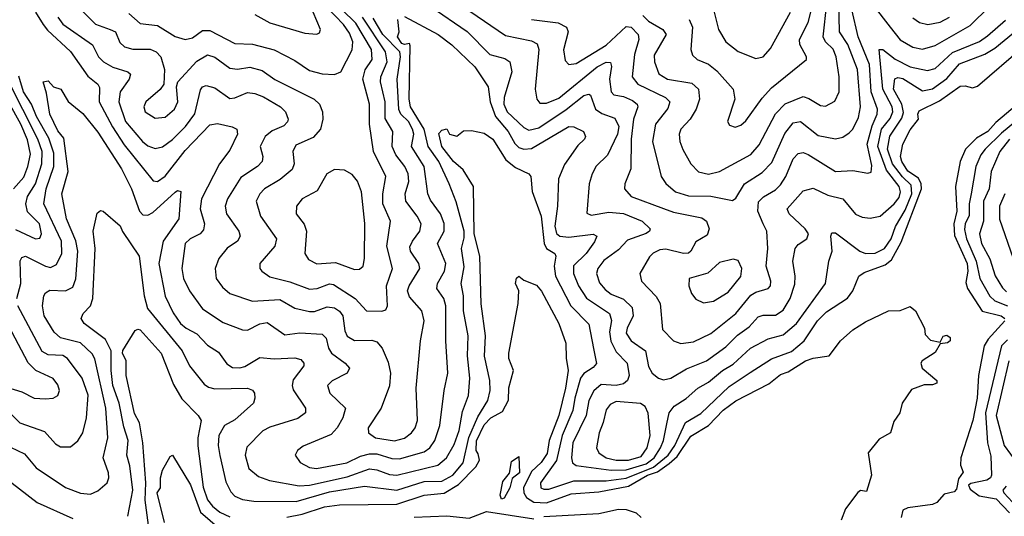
# Model space of a CAD drawing. Extents: x 1308313 to 1441400, y 959662 to 1036319.
# Tile 39 of 256: x 1342831 to 1346783, y 983080 to 985074. Entities that reach past the tile are written whole.
import ezdxf

# ---------------------------------------------------------------- set-up
doc = ezdxf.new("R2010")
doc.units = 0

msp = doc.modelspace()

# ---------------------------------------------------------------- linework, layer by layer
at = {"layer": '0CON10XD'}
for points in [[(1344885, 985075.2), (1344991.8, 985061.8), (1345025.5, 985045), (1345032.5, 985025), (1345013.4, 984953.4), (1345020.3, 984910.3), (1345035, 984894.5), (1345065, 984899.1), (1345185, 984972.4), (1345265, 985046.7), (1345285, 985044.1), (1345312.7, 985015), (1345316.5, 984995), (1345298.1, 984935), (1345288.9, 984845), (1345311.8, 984815), (1345422.4, 984762.4), (1345440, 984745), (1345432.5, 984717.5), (1345383.1, 984655), (1345370.7, 984585), (1345405.3, 984445), (1345425, 984416.4), (1345463.2, 984383.2), (1345515, 984367.1), (1345605, 984365.6), (1345692.3, 984347.7), (1345705, 984357.5), (1345740.6, 984415), (1345810.5, 984460.5), (1345849.1, 984500.9), (1345902.3, 984617.7), (1345935, 984660), (1345965, 984665.2), (1346035, 984608.8), (1346105, 984596), (1346135, 984602.7), (1346160.6, 984619.4), (1346175.4, 984635), (1346197.9, 984682.1), (1346205.2, 984725), (1346193, 984875), (1346154.9, 984975), (1346121.2, 985025), (1346115.4, 985265)], [(1343076.8, 985115), (1343135, 985056.2), (1343195, 985035.2), (1343215.4, 985025), (1343232.8, 984982.8), (1343252.2, 984965), (1343285.7, 984955.7), (1343355, 984956.3), (1343379.6, 984945), (1343398.1, 984925), (1343412.4, 984875), (1343409.4, 984815), (1343395.4, 984794.6), (1343337.5, 984745), (1343330, 984725), (1343335, 984704.5), (1343375, 984678.5), (1343415, 984682.5), (1343452.9, 984715), (1343465.3, 984745), (1343460, 984805), (1343466.4, 984825), (1343542.1, 984907.9), (1343585, 984932.9), (1343615, 984924.2), (1343675, 984879.2), (1343705, 984876.3), (1343755, 984883.9), (1343805, 984871), (1343854.8, 984834.8), (1344012.5, 984755), (1344034.8, 984734.8), (1344046.6, 984705), (1344048.2, 984675), (1344037.9, 984635), (1344009.1, 984600.9), (1343940.1, 984569.9), (1343926.9, 984545), (1343932.5, 984495), (1343925, 984472.2), (1343876.9, 984433.1), (1343813.8, 984395), (1343794.7, 984375), (1343780.7, 984345), (1343798, 984285), (1343862.5, 984195), (1343854.7, 984165), (1343794.4, 984095), (1343795.5, 984075.5), (1343803.1, 984065), (1343835, 984041.1), (1343915, 984021.7), (1343995, 983992), (1344025, 983995.2), (1344075, 984013.1), (1344091.3, 984011.3), (1344178, 983955), (1344222.5, 983905), (1344285, 983904.1), (1344300.4, 983909.6), (1344308, 983925), (1344303.6, 984005), (1344327.3, 984075), (1344304.8, 984164.8), (1344318.8, 984265), (1344289, 984335), (1344289.2, 984375), (1344300, 984445), (1344250.9, 984545), (1344234.8, 984654.8), (1344234.5, 984735), (1344208.8, 984835), (1344217.1, 984872.9), (1344245.9, 984915), (1344243.1, 984955), (1344180.4, 985060.4), (1344008.8, 985228.8)], [(1343269.5, 985099.5), (1343315, 985059.3), (1343385, 985050.8), (1343455, 985006.6), (1343495, 984994.7), (1343525, 985001.1), (1343565, 985030.8), (1343595, 985030.8), (1343695, 984978.6), (1343765, 984976.7), (1343853.1, 984953.1), (1343935, 984910.6), (1343995, 984870.9), (1344045, 984857.2), (1344095, 984853.8), (1344119.5, 984865), (1344166.1, 984953.9), (1344168.3, 984985), (1344155, 985020), (1344130.5, 985055), (1344064.5, 985125)], [(1344478.9, 985128.9), (1344626.4, 985026.4), (1344717.7, 984935), (1344778, 984918), (1344797.9, 984905), (1344805.8, 984865), (1344775, 984761.4), (1344773.8, 984735), (1344787, 984705), (1344855, 984641.2), (1344875, 984630.8), (1344915, 984640), (1345025, 984713.6), (1345095, 984769.6), (1345115, 984775.8), (1345121.5, 984771.5), (1345142.5, 984715), (1345167.2, 984697.2), (1345219, 984679), (1345235.8, 984645), (1345230, 984615), (1345189.7, 984530.3), (1345144.2, 984485.8), (1345129.1, 984455), (1345116.8, 984415), (1345107.8, 984297.8), (1345125, 984289.6), (1345195, 984301.4), (1345255, 984295.9), (1345330, 984265), (1345361.9, 984235), (1345359.4, 984225), (1345345, 984215.5), (1345270.9, 984189.1), (1345235, 984150), (1345175, 984107.3), (1345151, 984075), (1345145.7, 984055), (1345158.3, 984018.3), (1345180.8, 983990.8), (1345205, 983972.6), (1345255, 983952.3), (1345288.6, 983918.6), (1345293.8, 983885), (1345269.3, 983835), (1345265.8, 983815), (1345284.6, 983784.6), (1345342.9, 983745), (1345355, 983681.4), (1345370, 983655), (1345395, 983634.6), (1345415, 983628), (1345445, 983634.2), (1345507.5, 983672.5), (1345588, 983705), (1345665, 983760.2), (1345712, 983808), (1345758.4, 983841.6), (1345795, 983881.4), (1345815, 983887.7), (1345865, 983887.4), (1345895, 983908), (1345923.2, 983955), (1345942.6, 984012.6), (1345943.8, 984045), (1345933.5, 984105), (1345943.5, 984155), (1345955, 984171.2), (1345989.6, 984195), (1345996.5, 984215), (1345983.6, 984235), (1345919.2, 984295), (1345911.8, 984315), (1345975, 984387.1), (1346015, 984397.3), (1346075, 984369.8), (1346135, 984355.3), (1346185, 984293.6), (1346212, 984282), (1346245, 984278), (1346285, 984284.8), (1346341, 984335), (1346360.1, 984359.9), (1346366.3, 984383.7), (1346361.1, 984405), (1346310.4, 984470.4), (1346274.9, 984565), (1346289.8, 984635), (1346325, 984678), (1346335.4, 984705), (1346332.4, 984725), (1346294.9, 984795), (1346281.1, 984955), (1346295, 984955.3), (1346345, 984915.2), (1346405, 984884.5), (1346475, 984871), (1346505, 984877.7), (1346575, 984942.2), (1346682.6, 984987.4), (1346715, 985010), (1346787.7, 985072.3)], [(1344638.2, 985108.2), (1344780.4, 985010.4), (1344885, 984990), (1344907.6, 984977.6), (1344914.1, 984955), (1344900, 984795), (1344906.2, 984755), (1344919.3, 984739.3), (1344945, 984738.9), (1344995, 984759.1), (1345148.2, 984885), (1345185, 984904.3), (1345202.2, 984902.2), (1345206.5, 984886.5), (1345198.8, 984835), (1345205, 984784.5), (1345215, 984773.1), (1345255, 984766.4), (1345290.3, 984750.3), (1345309.7, 984735), (1345312.5, 984725), (1345295.2, 984675), (1345285.2, 984595.2), (1345283.5, 984475), (1345259.6, 984415), (1345258.8, 984395), (1345285, 984364.1), (1345415, 984315.6), (1345455, 984301.5), (1345569, 984279), (1345587.1, 984265), (1345598.2, 984235), (1345590.7, 984209.3), (1345545, 984182.9), (1345525.2, 984144.8), (1345515, 984136.2), (1345494.7, 984135.3), (1345425, 984153), (1345400.5, 984149.5), (1345373.2, 984136.8), (1345358.2, 984121.8), (1345320, 984055), (1345326.4, 984025), (1345385, 983962.9), (1345401.8, 983935), (1345410.9, 983830.9), (1345455, 983784.5), (1345484, 983774), (1345535, 983780.3), (1345605.2, 983814.8), (1345705.4, 983894.6), (1345765, 983967.7), (1345785, 983980), (1345835, 983994.6), (1345844.5, 984005), (1345846.1, 984025), (1345827, 984085), (1345834.2, 984155), (1345829.2, 984225), (1345815.3, 984255), (1345793, 984305), (1345796.5, 984343.5), (1345816.5, 984363.5), (1345865, 984391.1), (1345885, 984411.8), (1345906, 984444), (1345935, 984515.4), (1345955, 984536.8), (1345975, 984540.7), (1345995, 984533.6), (1346105, 984465.3), (1346175, 984468.4), (1346235, 984458.1), (1346247.7, 984462.3), (1346251.5, 984488.5), (1346232.1, 984575), (1346252.3, 984647.7), (1346272.4, 984695), (1346274.2, 984715), (1346248.1, 984785), (1346241.2, 984895), (1346195.8, 985005), (1346171, 985115)], [(1345331.6, 985091.6), (1345355, 985067.9), (1345412.3, 985035), (1345426, 985015), (1345377.9, 984932.1), (1345378.8, 984905), (1345396.9, 984856.9), (1345430.6, 984835), (1345529.3, 984819.3), (1345555.4, 984795), (1345559.6, 984755), (1345546.4, 984715), (1345521.6, 984675), (1345484.1, 984635), (1345477.8, 984615), (1345480.9, 984585), (1345493.2, 984553.2), (1345525, 984495.6), (1345555, 984463.8), (1345595, 984453.9), (1345639.2, 984465), (1345765, 984533.1), (1345798.5, 984571.5), (1345864.1, 984695.9), (1345903.5, 984736.5), (1345975, 984765.3), (1345998.3, 984758.3), (1346045, 984730), (1346065, 984727.7), (1346103.1, 984746.9), (1346120.3, 984785), (1346120.2, 984845), (1346107.6, 984925), (1346095.4, 984955.4), (1346065.1, 984985.1), (1346055.6, 985005), (1346071.1, 985138.9)], [(1345517.5, 985075), (1345531.2, 985045), (1345524.4, 984955), (1345531.9, 984931.9), (1345550, 984915), (1345595, 984895.3), (1345629.4, 984869.4), (1345694.6, 984795), (1345701.5, 984755), (1345671.9, 984665), (1345680.5, 984650.5), (1345703, 984643), (1345725, 984651.4), (1345745, 984668.1), (1345810.7, 984759.3), (1345848.9, 984801.1), (1345988.5, 984915), (1345989.1, 984925), (1345962.7, 984975), (1345960.5, 984995), (1345995, 985063.5), (1346008.5, 985115)], [(1345616.2, 985115), (1345635.4, 985035), (1345664.6, 984985), (1345715, 984946.7), (1345785, 984919.1), (1345815, 984925.6), (1345845, 984958.9), (1345925.2, 985105)], [(1346255, 985134.5), (1346324.5, 985044.5)], [(1346324.5, 985044.5), (1346365, 984994), (1346415, 984963.6), (1346455, 984955.8), (1346505, 984970.2), (1346645, 985051), (1346722.9, 985127.1)], [(1342795, 983357.4), (1342851, 983331), (1342897.9, 983275), (1343015, 983195.9), (1343075, 983173.4), (1343115, 983169.2), (1343145, 983181.8), (1343182.5, 983215), (1343189.2, 983235), (1343187.8, 983255), (1343166.2, 983315), (1343184.8, 983395.2), (1343177.1, 983515), (1343132.8, 983712.8), (1343122, 983732), (1343075, 983776.3), (1342995, 983796.7), (1342969, 983819), (1342929.2, 983885), (1342922.6, 983925), (1342927.9, 983965), (1342935, 983977.8), (1342951.9, 983988.1), (1343015, 983985.7), (1343045, 984000.8), (1343056.5, 984033.5), (1343064.9, 984145), (1343056.4, 984186.4), (1343019.3, 984275), (1343000.5, 984375), (1343025.2, 984465), (1343008.6, 984598.7), (1342985, 984628.3), (1342952.5, 984695), (1342939.2, 984779.2), (1342925.8, 984824.2), (1342945, 984828.6), (1342967.5, 984805), (1342996.2, 984795), (1343025.4, 984745.4), (1343085, 984697.5), (1343145, 984622.1), (1343239.6, 984475), (1343280.6, 984395), (1343312.6, 984305), (1343325, 984290.8), (1343345, 984289.6), (1343365, 984300), (1343455, 984381.8), (1343465, 984388.5), (1343478.1, 984385), (1343470.6, 984275), (1343406.5, 984185), (1343389.6, 984095), (1343415, 983964.3), (1343447.6, 983897.6), (1343476.6, 983855), (1343498.8, 983835), (1343542.2, 983812.2), (1343585, 983766.9), (1343629.5, 983739.5), (1343662.1, 983692.1), (1343685, 983678.2), (1343715, 983675.8), (1343735, 983681.1), (1343795, 983717.3), (1343852.5, 983712.5), (1343935, 983715.8), (1343959.2, 983709.2), (1343971.9, 983695), (1343972.2, 983685), (1343928.2, 983628.2), (1343924.4, 983605), (1343928.6, 983588.6), (1343978.9, 983515), (1343978.5, 983495), (1343947.6, 983472.4), (1343835, 983438.2), (1343806.6, 983423.4), (1343742.9, 983357.1), (1343736.1, 983325), (1343751.4, 983271.4), (1343789.6, 983239.6), (1343833.5, 983223.5), (1343952.9, 983202.9), (1343995, 983205.1), (1344145, 983239), (1344235, 983270.5), (1344265, 983267.3), (1344315, 983248.1), (1344345, 983245.5), (1344510, 983285), (1344544.6, 983315.4), (1344575, 983367.9), (1344594.5, 983425), (1344608.6, 983501.4), (1344632.5, 983565), (1344638.1, 983635), (1344628.3, 983725), (1344631.6, 983805), (1344612.8, 983905), (1344613, 983965), (1344602.4, 984015), (1344615, 984082.5), (1344604.4, 984155), (1344615, 984198.8), (1344614.5, 984225), (1344582.8, 984342.8), (1344554.8, 984415), (1344513.7, 984505), (1344470.8, 984565), (1344454.1, 984635), (1344399.5, 984725), (1344394, 984755), (1344398.8, 984968.8), (1344395, 984979.1), (1344375.8, 984974.2), (1344365, 984979.4), (1344346.9, 985005), (1344354.4, 985025.6), (1344349.2, 985075)], [(1342895, 985104.4), (1342925.1, 985055.1), (1342942.3, 985032.3), (1343035, 984947.3), (1343105, 984847.3), (1343145.4, 984815), (1343152.2, 984802.2), (1343149.8, 984745), (1343203.6, 984643.6), (1343251.2, 984571.2), (1343366.7, 984426.7), (1343385, 984424.6), (1343415, 984446.6), (1343495, 984549.5), (1343595, 984651.8), (1343625, 984656.9), (1343684.6, 984644.6), (1343702.5, 984635), (1343705.4, 984615), (1343675, 984550.6), (1343633.5, 984495), (1343560.7, 984355), (1343555.7, 984315), (1343573.1, 984255), (1343569.6, 984230.4), (1343555.9, 984214.1), (1343515, 984194.7), (1343495.9, 984175), (1343482.1, 984075), (1343488.1, 984035), (1343512.4, 983985), (1343565, 983913.2), (1343648.5, 983858.5), (1343725, 983829.2), (1343745, 983828.2), (1343795, 983852.5), (1343825, 983857.8), (1343895, 983808.7), (1343955, 983816.7), (1344045, 983810.9), (1344061.8, 983795), (1344070.9, 983755), (1344082.6, 983735), (1344137.8, 983695), (1344154.5, 983675), (1344145.6, 983655), (1344085, 983623.6), (1344066.7, 983605), (1344075.5, 983575), (1344138.5, 983515), (1344127.6, 983475), (1344105.2, 983434.8), (1344081.1, 983408.9), (1343968.9, 983361.1), (1343945.6, 983345), (1343936.9, 983325), (1343956.4, 983296.4), (1343995, 983275.9), (1344022.4, 983272.4), (1344144.8, 983294.8), (1344198.4, 983321.6), (1344235, 983330.9), (1344265, 983331.3), (1344325, 983312.8), (1344355, 983310.7), (1344455, 983339.4), (1344476.9, 983355), (1344497.4, 983385), (1344517.2, 983445), (1344534.7, 983584.7), (1344550, 983655), (1344542, 983785), (1344542, 983925), (1344533.2, 983955), (1344504.7, 983995), (1344507.6, 984015), (1344536.2, 984065), (1344542, 984095), (1344508.6, 984175), (1344534.3, 984225), (1344534.7, 984255.3), (1344520, 984295), (1344479.6, 984349.6), (1344469.3, 984375), (1344454.8, 984485), (1344403.5, 984565), (1344412.6, 984615), (1344408.1, 984635), (1344391.3, 984665), (1344360.7, 984695), (1344353.2, 984713.2), (1344345.9, 984835), (1344358.9, 984925), (1344356.6, 984945), (1344288.2, 985015), (1344250.5, 985080.6)], [(1342984.4, 985085), (1343005, 985056.3), (1343122.9, 984972.9), (1343147.4, 984925), (1343167.5, 984905), (1343205, 984883.4), (1343265.2, 984865.2), (1343275.6, 984855), (1343270.7, 984835), (1343234, 984785), (1343229.2, 984745), (1343255.6, 984665), (1343323.8, 984585), (1343345, 984567.9), (1343375, 984557.7), (1343405, 984563.6), (1343445, 984593.4), (1343496.1, 984645), (1343533.9, 984696.1), (1343556.7, 984793.3), (1343565, 984804.5), (1343579.6, 984810.4), (1343615, 984801.3), (1343675, 984757.8), (1343695, 984760.3), (1343745, 984781.4), (1343775, 984778.3), (1343809.1, 984765), (1343877.5, 984725), (1343898.5, 984705), (1343908.8, 984675), (1343906.3, 984663.7), (1343891.4, 984648.6), (1343845, 984628.4), (1343816.6, 984605), (1343795.9, 984565), (1343806.5, 984525), (1343804.7, 984505), (1343786.2, 984485), (1343719.3, 984440.7), (1343665.3, 984355), (1343656.5, 984325), (1343660.9, 984295), (1343710.7, 984225), (1343716.1, 984205), (1343705, 984185.5), (1343663.8, 984156.2), (1343630, 984115), (1343616.2, 984075), (1343620, 984035), (1343645, 984000.5), (1343674.8, 983974.8), (1343765, 983943.5), (1343875, 983950.2), (1343935, 983916.2), (1343995, 983902.4), (1344015, 983902.9), (1344065, 983921.9), (1344095, 983916.8), (1344115, 983903.4), (1344128, 983885), (1344135.5, 983825.5), (1344145, 983803.1), (1344175, 983786.7), (1344245, 983787.2), (1344265, 983780.4), (1344286.2, 983755), (1344310.6, 983699.4), (1344319.1, 983655), (1344315.4, 983604.6), (1344282, 983515), (1344230, 983435), (1344230.5, 983415), (1344259.2, 983395), (1344335, 983383.5), (1344375.5, 983394.5), (1344403.9, 983415), (1344417.8, 983435), (1344427.5, 983465), (1344422.7, 983595), (1344439.7, 983785), (1344454.1, 983865), (1344445.3, 983905), (1344395, 983961.2), (1344387.9, 983985), (1344393.7, 984005), (1344436.6, 984075), (1344433.4, 984095), (1344399.5, 984145), (1344397.5, 984162.5), (1344407.2, 984185), (1344437.7, 984225), (1344441.8, 984255), (1344426.4, 984285), (1344381.1, 984345), (1344378.7, 984375), (1344393, 984425), (1344390.7, 984455), (1344376.7, 984485), (1344341.2, 984531.2), (1344326.6, 984565), (1344328.9, 984625), (1344297.6, 984677.6), (1344297.9, 984745), (1344279.6, 984825), (1344280.8, 984845), (1344305.7, 984905), (1344299.2, 984945), (1344206.6, 985085)], [(1343775, 985095.4), (1343835, 985061.9), (1343975, 985020.8), (1344024.3, 985015.7), (1344035, 985021.2), (1344038.9, 985035), (1344008.7, 985105)], [(1344375, 985087.5), (1344510.9, 985015), (1344565, 984973.4), (1344657.5, 984885), (1344711.6, 984805), (1344719.1, 984745), (1344740.5, 984685), (1344791.8, 984625), (1344817.7, 984577.7), (1344835, 984561.7), (1344855, 984554.3), (1344885, 984556.9), (1345035, 984645.8), (1345055, 984643.9), (1345093.3, 984625), (1345101.5, 984605), (1345097.5, 984595), (1345071.2, 984568.8), (1345017.5, 984492.5), (1344994.1, 984435), (1344989.5, 984325), (1344978.4, 984245), (1344985.6, 984215.6), (1344998.5, 984205), (1345035, 984200.4), (1345133.1, 984213.1), (1345147.8, 984205), (1345138.1, 984181.9), (1345105, 984134.8), (1345054.3, 984085.7), (1345053.6, 984055), (1345073.5, 984005), (1345106.5, 983956.5), (1345197.6, 983895), (1345206.4, 983866.4), (1345198.9, 983821.1), (1345204, 983784), (1345225, 983740.8), (1345269.2, 983695), (1345277.7, 983645), (1345270.7, 983625), (1345255, 983612.1), (1345225, 983605.8), (1345165, 983610), (1345135.4, 983584.6), (1345114.8, 983545), (1345104.1, 983485), (1345050.6, 983375), (1345045.7, 983315), (1345049.4, 983295), (1345065, 983283.5), (1345205, 983264.7), (1345265, 983267.2), (1345345, 983291.4), (1345376.9, 983315), (1345402.4, 983355), (1345415.1, 983385), (1345428.8, 983451.2), (1345438.1, 983495), (1345457.5, 983522.5), (1345506.2, 983553.8), (1345552.1, 983595), (1345595, 983618.6), (1345651.2, 983665), (1345695, 983690.9), (1345764.6, 983755), (1345835, 983793), (1345895, 983808.8), (1345948.2, 983855), (1346064.7, 984015), (1346078.8, 984105), (1346091.5, 984145), (1346086.5, 984205), (1346090.9, 984219.1), (1346105, 984218.1), (1346202.8, 984145), (1346225, 984135.2), (1346265, 984137.3), (1346301.9, 984155), (1346328.5, 984195), (1346345.9, 984244.1), (1346385, 984309), (1346411.6, 984375), (1346409.5, 984409.5), (1346373.7, 984443.7), (1346333.5, 984495), (1346314.3, 984555), (1346323.8, 984606.2), (1346371.2, 984678.8), (1346378.6, 984701.4), (1346371.6, 984735), (1346338.2, 984795), (1346343.2, 984836.8), (1346355, 984842.4), (1346375, 984838.8), (1346455, 984789.1), (1346495, 984796.3), (1346552.2, 984837.8), (1346603.3, 984896.7), (1346705, 984936.4), (1346745, 984959.6), (1346879.5, 985070.5)], [(1346415, 985081.3), (1346442.8, 985062.8), (1346475.2, 985055.2), (1346525, 985064.8), (1346562.5, 985085)], [(1343265, 983080), (1343285.5, 983185), (1343273.3, 983283.3), (1343260.7, 983325), (1343266.7, 983385), (1343249.2, 983439.2), (1343230.2, 983535), (1343205.6, 983605), (1343198.6, 983665), (1343199, 983745), (1343175, 983790.2), (1343089.5, 983855), (1343077.9, 983875), (1343086.5, 983895), (1343115, 983925.6), (1343124.3, 983955), (1343134.8, 984155), (1343126, 984225), (1343142.6, 984297.4), (1343155, 984308), (1343165.8, 984305.8), (1343235, 984246.2), (1343244.3, 984224.3), (1343311.2, 984125), (1343330.2, 983965), (1343344.1, 983915), (1343483.1, 983745), (1343513.1, 983685), (1343571.3, 983611.3), (1343588.6, 983598.6), (1343615, 983592.6), (1343745.3, 983595.3), (1343765, 983586.7), (1343773.3, 983575), (1343775.5, 983555), (1343769.5, 983535), (1343695, 983467.2), (1343652.7, 983445), (1343631.1, 983405), (1343627.5, 983365), (1343633.9, 983323.9), (1343658.9, 983218.9), (1343678.7, 983178.7), (1343695, 983160.7), (1343725, 983147.1), (1343771.3, 983141.3), (1343940.4, 983139.6), (1344075, 983179), (1344215, 983201.6), (1344345, 983185.7), (1344455, 983219.3), (1344525, 983220.9), (1344569, 983245), (1344611.1, 983295), (1344633.6, 983396.4), (1344669.9, 983480.1), (1344710, 983545), (1344719.8, 983585), (1344717.7, 983625), (1344696.2, 983723.8), (1344701.1, 983805), (1344683.3, 983933.3), (1344677.8, 984125), (1344655.5, 984214.5), (1344652, 984405), (1344611.6, 984471.6), (1344572, 984505), (1344525, 984564.5), (1344513.1, 984616.9), (1344525, 984630.8), (1344545, 984636.7), (1344556.7, 984615), (1344585, 984606.2), (1344612.3, 984627.7), (1344645, 984630), (1344695, 984618.9), (1344730.6, 984595), (1344781.8, 984511.8), (1344821.3, 984481.3), (1344875, 984455.7), (1344883.1, 984445), (1344887.5, 984385), (1344924.1, 984285), (1344935.8, 984175), (1344946.1, 984156.1), (1344978.8, 984135), (1344982.9, 984125), (1344975.9, 984084.1), (1344981.9, 984045), (1345043.3, 983925), (1345115, 983852.1), (1345134.5, 983754.5), (1345146.4, 983693.6), (1345133, 983677), (1345095, 983653), (1345081.4, 983635), (1345058.9, 983555), (1345051.7, 983505), (1345008.9, 983405), (1344986.1, 983303.9), (1344920.7, 983215), (1344923.1, 983195), (1344935, 983189), (1344955, 983189.7), (1345055, 983222), (1345185, 983222), (1345265, 983233.6), (1345375, 983277.8), (1345433.4, 983325), (1345460.3, 983365), (1345503.7, 983456.3), (1345565, 983493.3), (1345679.1, 983600.9), (1345762.3, 983657.7), (1345848.1, 983711.9), (1345928.3, 983741.7), (1345979.7, 983785), (1346033.3, 983865), (1346068.8, 983901.2), (1346153.7, 983956.3), (1346174.2, 983985.8), (1346198.6, 984045), (1346220.6, 984059.4), (1346305, 984089.6), (1346330.1, 984109.9), (1346368.7, 984181.3), (1346449.7, 984395), (1346449.2, 984415), (1346438, 984438), (1346395, 984466.5), (1346370.9, 984505), (1346366.7, 984525), (1346375.8, 984575), (1346405, 984631.5), (1346437.8, 984675), (1346435.6, 984695), (1346441.1, 984708.9), (1346522, 984748), (1346605, 984807.5), (1346625, 984809.1), (1346655, 984800.8), (1346675, 984807.1), (1346858.1, 984965)], [(1342820, 983955), (1342835.9, 984015), (1342833.6, 984106.4), (1342840.5, 984119.5), (1342855, 984124.6), (1342935, 984084), (1342955, 984079.8), (1342979.2, 984090.8), (1343000.7, 984135), (1342999.5, 984185), (1342928.7, 984335), (1342938.2, 984395), (1342967.9, 984485), (1342968.9, 984538.9), (1342948.7, 984598.7), (1342898.8, 984685), (1342879, 984735), (1342846.2, 984785), (1342827.4, 984847.4)], [(1342806.3, 984395), (1342848.5, 984441.5), (1342864.3, 984485), (1342874.1, 984535), (1342862, 984592), (1342836, 984655), (1342745, 984816.3)], [(1342815, 984231.6), (1342895, 984194.7), (1342912.5, 984197.5), (1342919.2, 984215), (1342911, 984255), (1342862.6, 984302.6), (1342855.9, 984335), (1342862.7, 984365), (1342894.6, 984415), (1342920.8, 984495), (1342922, 984545), (1342904.4, 984595), (1342783.4, 984833.4)], [(1346852.1, 984747.9), (1346749.1, 984660.9), (1346715.9, 984625), (1346670.9, 984599.1), (1346627.5, 984555), (1346605.5, 984504.5), (1346586.7, 984405), (1346592.6, 984305), (1346580.4, 984255), (1346582.6, 984207.4), (1346633.7, 984095), (1346636.8, 984065), (1346628.7, 984018.7), (1346635.3, 983995.3), (1346694.1, 983904.1), (1346770, 983885), (1346784.6, 983875)], [(1346903, 984727), (1346771.7, 984618.3), (1346705.9, 984555), (1346688.4, 984531.6), (1346668.1, 984485), (1346649.3, 984375), (1346641, 984335), (1346641.9, 984288.1), (1346625.4, 984255), (1346622.4, 984232.4), (1346631, 984195), (1346670.3, 984105), (1346684.6, 984034.6), (1346725, 983963.8), (1346744.9, 983944.9), (1346795, 983925.8)], [(1346803.5, 984595), (1346765.2, 984545), (1346730.4, 984465), (1346721.6, 984395), (1346698.7, 984345), (1346699.7, 984265), (1346683, 984215), (1346691.1, 984175), (1346724.2, 984114.2), (1346745.9, 984045.9), (1346775, 983997.8), (1346791.8, 983981.8)], [(1344175, 984071.5), (1344195, 984072.2), (1344209.5, 984085), (1344215.3, 984114.7), (1344216.2, 984256.2), (1344203.3, 984383.3), (1344186.4, 984426.4), (1344165, 984453.1), (1344135, 984470), (1344095, 984472.2), (1344063.3, 984455), (1344025, 984386.5), (1343964.8, 984355.2), (1343941.8, 984325), (1343941.2, 984295), (1343973.3, 984253.3), (1343982.9, 984225), (1343975.5, 984135), (1343990.9, 984110.9), (1344023.6, 984093.6), (1344098.8, 984098.8), (1344175, 984071.5)], [(1346784.8, 984375.2), (1346763.7, 984325), (1346763.7, 984273.7), (1346818, 984115)], [(1345575, 983937.8), (1345615, 983944.6), (1345675, 983980.4), (1345725, 984042.5), (1345729.7, 984075), (1345715, 984107.1), (1345695, 984112.7), (1345640.1, 984099.9), (1345593.3, 984056.7), (1345518, 984035), (1345516.7, 984005), (1345527.8, 983975), (1345545, 983951.4), (1345575, 983937.8)], [(1343903, 983077), (1343965, 983088.9), (1344055, 983117.6), (1344115, 983126.6), (1344345, 983128.8), (1344455, 983165.4), (1344535, 983173.3), (1344592.5, 983207.5), (1344661.5, 983278.5), (1344676.7, 983305), (1344671.3, 983331.3), (1344662.7, 983345), (1344665, 983383.8), (1344695, 983446.8), (1344721.8, 983475), (1344769.1, 983500.9), (1344793, 983547), (1344794.3, 983595.7), (1344812.8, 983665), (1344794.3, 983714.3), (1344793.8, 983735), (1344831.4, 983935), (1344834.5, 983985), (1344821.3, 984015), (1344825, 984036.7), (1344835, 984044), (1344855, 984028.8), (1344905, 984008), (1344925, 983984), (1344994.5, 983855), (1345023.5, 983775), (1345024, 983715), (1345033, 983665), (1345021.3, 983595), (1344995.6, 983485), (1344955.7, 983385), (1344947.6, 983332.4), (1344923.4, 983296.6), (1344885, 983259.4), (1344852.6, 983195), (1344854.1, 983175), (1344865.6, 983155.6), (1344895, 983136.2), (1344945.8, 983134.2), (1345045, 983170.8), (1345155, 983178.7), (1345275, 983201.3), (1345351.2, 983245), (1345390.9, 983259.1), (1345438, 983292), (1345469.8, 983320.2), (1345525, 983402.1), (1345595.3, 983444.7), (1345655, 983505.7), (1345705, 983544.1), (1345837.5, 983612.5), (1345885, 983650), (1345915, 983660), (1345985, 983703.8), (1346015, 983715.5), (1346079.2, 983725), (1346125, 983784.4), (1346175, 983828.9), (1346225, 983861.5), (1346317.5, 983905), (1346365, 983906.7), (1346405, 983922.5), (1346426.7, 983905), (1346462.5, 983835), (1346465, 983810), (1346487, 983787), (1346525, 983780), (1346536.7, 983803.3), (1346552.6, 983807.4), (1346565, 983797.5), (1346565.4, 983785), (1346555, 983776.7), (1346525, 983773.3), (1346505, 983737.8), (1346452.5, 983705), (1346447.5, 983695), (1346453.3, 983675), (1346512.5, 983625), (1346512.5, 983615), (1346495, 983607.5), (1346461.7, 983608.3), (1346410.5, 983589.5), (1346373.3, 983535), (1346363.3, 983495), (1346338.8, 983461.2), (1346326, 983415), (1346280.5, 983389.5), (1346236.7, 983335), (1346249.4, 983245), (1346230, 983180), (1346205, 983183.8), (1346194.2, 983175.8), (1346145, 983110), (1346128.1, 983065)], [(1342765, 983602.3), (1342840.2, 983580.2), (1342888.8, 983555), (1342935, 983551.3), (1342965, 983554.5), (1342984.5, 983565.5), (1342991.1, 983585), (1342985, 983608.6), (1342965, 983633.6), (1342895.8, 983665.8), (1342865, 983695.9), (1342732.4, 983945)], [(1342783.6, 983503.6), (1342832.2, 983455), (1342930.7, 983420.8), (1342975, 983371.1), (1342995, 983359.1), (1343035, 983359.4), (1343065, 983383.1), (1343084.1, 983415), (1343099.5, 983475), (1343106.3, 983566.3), (1343082.4, 983635), (1343023.4, 983713.4), (1343005, 983726), (1342945, 983728.4), (1342921.9, 983741.9), (1342823.7, 983925)], [(1346784.6, 983865), (1346718.2, 983791.8), (1346702.2, 983765), (1346679, 983645), (1346674, 983554), (1346656.8, 983465), (1346608.2, 983315), (1346607.1, 983285), (1346617.9, 983257.9), (1346598.9, 983231.1), (1346590.6, 983189.4), (1346581.9, 983178.1), (1346541.3, 983168.7), (1346512, 983135), (1346495, 983127.3), (1346395, 983114.2), (1346375.7, 983104.3), (1346368.2, 983075)], [(1343347.8, 983045), (1343335.1, 983145), (1343337.3, 983215), (1343325.9, 983375), (1343312.3, 983455), (1343292.3, 983492.3), (1343258.8, 983645), (1343258.4, 983705), (1343244.4, 983735), (1343245, 983746.2), (1343295, 983826.7), (1343305, 983832), (1343315, 983828.6), (1343398.4, 983735), (1343448.8, 983608.8), (1343481.9, 983551.9), (1343547.7, 983485), (1343559.7, 983465), (1343545.7, 983395), (1343546.4, 983363.6), (1343567.7, 983197.7), (1343585, 983146.6), (1343605, 983120.7), (1343635, 983097.2), (1343675, 983077.3)], [(1346795, 983789.3), (1346771, 983765), (1346707.4, 983495), (1346715.1, 983375), (1346728.3, 983321.7), (1346731.6, 983245), (1346727.6, 983235), (1346712.5, 983225), (1346648.2, 983211.9), (1346638.5, 983205), (1346645, 983189.5), (1346681.8, 983161.8), (1346750, 983150), (1346803.6, 983093.6)], [(1346800.6, 983705), (1346749.5, 983485), (1346782.6, 983365), (1346833.1, 983295)], [(1345224.9, 983304.9), (1345275, 983304.9), (1345325, 983320.1), (1345349.6, 983355), (1345360.8, 983405), (1345353.9, 983493.9), (1345341.3, 983521.3), (1345322.7, 983532.7), (1345225, 983541.1), (1345200.7, 983529.3), (1345185, 983508.1), (1345173.4, 983456.6), (1345156.4, 983415), (1345145.9, 983355), (1345155.3, 983335), (1345185.4, 983315), (1345224.9, 983304.9)], [(1343411.9, 983055), (1343382.7, 983175), (1343395.8, 983195), (1343396.6, 983235), (1343404.7, 983265.3), (1343435, 983320), (1343445, 983326.2), (1343516.5, 983206.5), (1343557.1, 983097.1), (1343635, 983029.4)], [(1344765, 983149.4), (1344759.4, 983165), (1344770.2, 983219.8), (1344796.5, 983253.5), (1344805, 983300), (1344835, 983320), (1344836.8, 983255), (1344807.8, 983232.2), (1344797.9, 983195), (1344775, 983152.5), (1344765, 983149.4)], [(1342728.4, 983268.4), (1342901.1, 983135), (1343045, 983071.2)], [(1346789.5, 983200.5), (1346777, 983185), (1346780.3, 983175), (1346815, 983136.6)], [(1344415, 983076.9), (1344545, 983082.2), (1344635, 983072.5), (1344705, 983098.9), (1344895, 983070.4)], [(1344935, 983078.8), (1345155, 983091.3), (1345235, 983108.5), (1345265, 983107.3), (1345305, 983094), (1345326, 983075)]]:
    msp.add_lwpolyline(points, dxfattribs=at)

doc.saveas('drawing.dxf')
